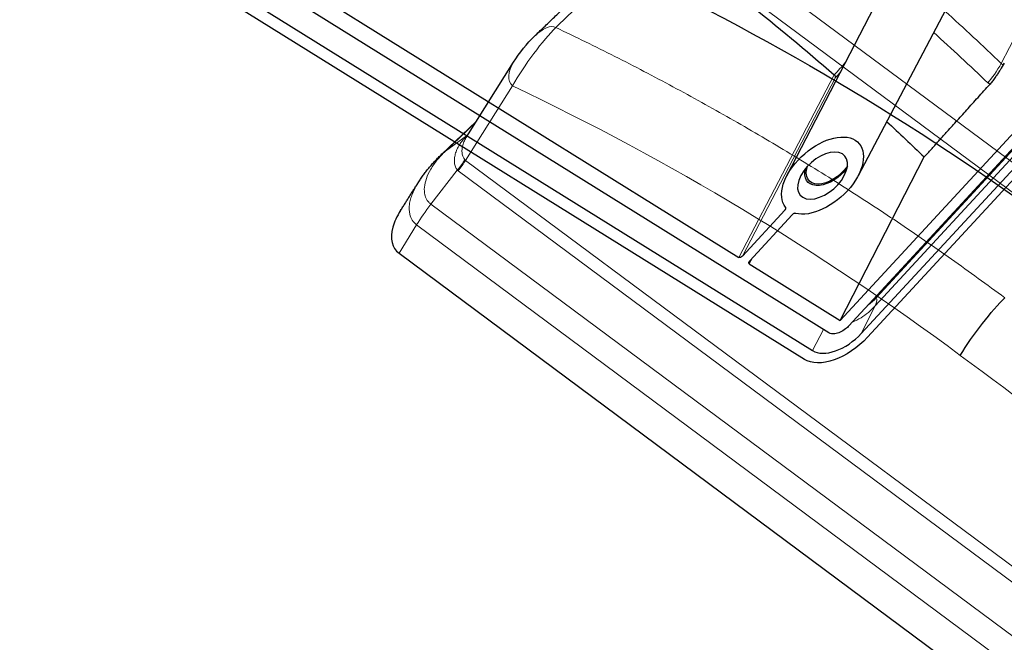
# Model space of a CAD drawing. Header units: millimetres. Extents: x -45 to 126, y 0 to 160.
# Tile 7 of 24: x 1 to 56, y 56 to 91. Entities that reach past the tile are written whole.
import ezdxf

# ---------------------------------------------------------------- set-up
doc = ezdxf.new("R2010")
doc.units = ezdxf.units.MM
doc.layers.add('TOP$10', color=7, linetype='CONTINUOUS', true_color=0xffffff)
doc.layers.add('TOP$13', color=7, linetype='CONTINUOUS', true_color=0xffffff)

msp = doc.modelspace()

# ---------------------------------------------------------------- linework, layer by layer
at = {"layer": 'TOP$10', "color": 18, "linetype": 'CONTINUOUS', "lineweight": 5}
for p, q in [((80.015, 65.276, -65.072), (37.179, 97.079, 71.976)), ((36.356, 96.019, 72.05), (79.192, 64.216, -64.998)), ((26.095, 82.777, 72.934), (28.716, 86.935, 73.897)), ((24.973, 83.296, 76.042), (26.639, 84.868, 75.015)), ((24.973, 83.296, 76.042), (26.155, 84.138, 74.895)), ((69.138, 50.82, -64.776), (26.095, 82.777, 72.934)), ((24.164, 80.334, 73.178), (25.636, 82.239, 73.058)), ((25.687, 82.191, 72.878), (68.73, 50.234, -64.832)), ((67.319, 48.294, -64.892), (24.164, 80.334, 73.178)), ((22.383, 77.594, 72.654), (23.363, 79.187, 73.072)), ((23.363, 79.187, 73.072), (66.518, 47.146, -64.997))]:
    msp.add_line(p, q, dxfattribs=at)
at = {"layer": 'TOP$10', "color": 18, "linetype": 'CONTINUOUS'}
for p, q in [((26.157, 84.104, 74.839), (28.769, 88.248, 75.797)), ((24.769, 83.126, 76.204), (26.676, 84.926, 75.028)), ((22.383, 77.594, 72.654), (65.538, 45.553, -65.416))]:
    msp.add_line(p, q, dxfattribs=at)
at = {"layer": 'TOP$10', "color": 18, "linetype": 'CONTINUOUS', "extrusion": (-0.748205, 0.555505, -0.362771)}
msp.add_arc((-88.622, 78.403), 3, 78.103, 114.8003, dxfattribs=at)
at = {"layer": 'TOP$10', "color": 18, "linetype": 'CONTINUOUS', "lineweight": 5, "extrusion": (-0.748205, 0.555505, -0.362771)}
for centre, major_axis, ratio, start_param, end_param in [((29.992, 88.109, 73.062), (1.722, 2.449, 0.199), 0.403465, 4.135942, 5.643594), ((29.992, 88.109, 73.062), (0.043, -1.599, -2.538), 0.731702, 3.141615, 4.070922), ((29.992, 88.109, 73.062), (-1.224, 0.138, 2.736), 0.541386, 5.134035, 6.283163), ((26.257, 84.77, 75.652), (-0.017, 0.53, 0.848), 0.795341, 3.280034, 3.368362), ((24.769, 82.033, 74.529), (0, -1.094, -1.675), 0.748205, 3.147326, 3.348477), ((25.618, 82.434, 73.392), (-0.618, -0.783, 0.075), 0.372069, 4.079235, 4.82936), ((25.67, 82.386, 73.213), (-0.596, -0.803), 0.362771, 4.108644, 4.859135), ((24.198, 79.944, 72.509), (1.192, 1.606), 0.362771, 4.126097, 4.859135)]:
    msp.add_ellipse(centre, major_axis=major_axis, ratio=ratio, start_param=start_param, end_param=end_param, dxfattribs=at)
at = {"layer": 'TOP$10', "color": 18, "linetype": 'CONTINUOUS', "extrusion": (-0.748205, 0.555505, -0.362771)}
for centre, major_axis, ratio, start_param, end_param in [((24.769, 82.033, 74.529), (0, -1.094, -1.675), 0.748205, 2.98253, 3.147327), ((54.971, 73.079, -1.472), (-1.788, -2.409, 0), 0.362786, 0.967071, 2.474662)]:
    msp.add_ellipse(centre, major_axis=major_axis, ratio=ratio, start_param=start_param, end_param=end_param, dxfattribs=at)
at = {"layer": 'TOP$10', "color": 18, "linetype": 'CONTINUOUS'}
for points in [[(29.937, 89.697, 75.607), (34.134, 93.728, 73.123)], [(22.471, 79.984, 76.132), (23.456, 81.536, 76.478)]]:
    msp.add_open_spline(points, degree=1, dxfattribs=at)
at = {"layer": 'TOP$10', "color": 18, "linetype": 'CONTINUOUS', "lineweight": 5, "extrusion": (0.748205, -0.555505, 0.362771)}
for points in [[(31.133, 90.189, 73.893), (32.324, 91.334, 73.191), (33.513, 92.476, 72.488), (34.699, 93.615, 71.785)], [(26.214, 84.195, 74.86), (26.194, 84.176, 74.872), (26.174, 84.157, 74.884), (26.155, 84.138, 74.895)], [(25.636, 82.239, 73.058), (25.651, 82.221, 72.998), (25.669, 82.205, 72.938), (25.687, 82.191, 72.878)]]:
    msp.add_open_spline(points, degree=3, dxfattribs=at)
at = {"layer": 'TOP$10', "color": 18, "linetype": 'CONTINUOUS', "extrusion": (-0.748205, 0.555505, -0.362771)}
msp.add_open_spline([(34.794, 93.558, 71.502), (43.601, 89.38, 46.94), (51.924, 84.381, 22.12), (59.762, 78.562, -2.958)], degree=3, dxfattribs=at)
at = {"layer": 'TOP$10', "color": 18, "linetype": 'CONTINUOUS', "lineweight": 5, "extrusion": (-0.748205, 0.555505, -0.362771)}
msp.add_open_spline([(56.18, 75.117, -0.845), (55.192, 75.84, 2.3), (53.216, 77.285, 8.589), (50.195, 79.357, 17.993), (47.132, 81.358, 27.373), (44.023, 83.28, 36.728), (40.87, 85.126, 46.059), (37.671, 86.893, 55.363), (34.43, 88.59, 64.645), (32.232, 89.656, 70.81), (31.133, 90.189, 73.893)], degree=3, knots=[0, 0, 0, 0, 0.125078, 0.250109, 0.375106, 0.500081, 0.625045, 0.750012, 0.874993, 1, 1, 1, 1], dxfattribs=at)
msp.add_open_spline([(28.716, 86.935, 73.897), (37.518, 82.743, 49.324), (45.853, 77.727, 24.452), (53.695, 71.905, -0.637)], degree=3, dxfattribs=at)
at = {"layer": 'TOP$10', "color": 18, "linetype": 'CONTINUOUS', "lineweight": 5, "extrusion": (0.748205, -0.555505, 0.362771)}
for points, knots in [([(26.155, 84.138, 74.895), (26.119, 84.101, 74.914), (26.042, 84.025, 74.955), (25.901, 83.861, 74.994), (25.746, 83.645, 74.985), (25.608, 83.386, 74.872), (25.515, 83.127, 74.668), (25.467, 82.87, 74.373), (25.467, 82.627, 74), (25.515, 82.448, 73.627), (25.576, 82.322, 73.307), (25.617, 82.266, 73.139), (25.636, 82.239, 73.058)], [0, 0, 0, 0, 0.059952, 0.12507, 0.250936, 0.376289, 0.499993, 0.623688, 0.749081, 0.874938, 0.94007, 1, 1, 1, 1]), ([(26.057, 82.813, 73.069), (26.02, 82.865, 73.224), (25.946, 82.968, 73.534), (25.903, 83.131, 73.874), (25.892, 83.275, 74.116), (25.898, 83.426, 74.336), (25.935, 83.626, 74.565), (26.007, 83.827, 74.723), (26.087, 83.987, 74.804), (26.134, 84.066, 74.83), (26.159, 84.106, 74.839)], [0, 0, 0, 0, 0.166662, 0.333319, 0.416735, 0.500174, 0.666837, 0.833482, 0.916907, 1, 1, 1, 1]), ([(24.164, 80.334, 73.178), (24.12, 80.37, 73.323), (24.034, 80.443, 73.611), (23.936, 80.578, 74.021), (23.867, 80.718, 74.377), (23.8, 80.94, 74.856), (23.778, 81.273, 75.409), (23.888, 81.759, 75.927), (24.137, 82.279, 76.212), (24.495, 82.807, 76.28), (24.814, 83.132, 76.122), (24.973, 83.296, 76.042)], [0, 0, 0, 0, 0.067034, 0.133915, 0.200698, 0.251783, 0.399303, 0.548852, 0.698686, 0.849081, 1, 1, 1, 1]), ([(23.45, 81.526, 76.476), (23.389, 81.431, 76.456), (23.269, 81.228, 76.391), (23.123, 80.919, 76.22), (23.018, 80.612, 75.967), (22.936, 80.213, 75.524), (22.953, 79.806, 74.865), (23.103, 79.426, 73.974), (23.276, 79.267, 73.374), (23.363, 79.187, 73.072)], [0, 0, 0, 0, 0.099153, 0.211466, 0.323567, 0.43033, 0.661566, 0.830048, 1, 1, 1, 1])]:
    msp.add_open_spline(points, degree=3, knots=knots, dxfattribs=at)
at = {"layer": 'TOP$10', "color": 18, "linetype": 'CONTINUOUS', "extrusion": (0.748205, -0.555505, 0.362771)}
for points, degree in [([(23.45, 81.527, 76.476), (24.015, 82.41, 76.663), (24.776, 83.133, 76.199)], 2), ([(26.095, 82.777, 72.934), (26.081, 82.787, 72.979), (26.068, 82.799, 73.024), (26.057, 82.813, 73.069)], 3)]:
    msp.add_open_spline(points, degree=degree, dxfattribs=at)
msp.add_open_spline([(22.469, 79.981, 76.131), (22.266, 79.663, 76.064), (21.807, 78.679, 75.503), (21.987, 77.887, 73.919), (22.383, 77.594, 72.654)], degree=3, knots=[0, 0, 0, 0, 0.323625, 1, 1, 1, 1], dxfattribs=at)
at = {"layer": 'TOP$10', "color": 18, "linetype": 'CONTINUOUS', "lineweight": 5}
msp.add_open_spline([(53.695, 71.905, -0.637), (60.16, 67.105, -21.322), (66.625, 62.305, -42.006), (73.09, 57.505, -62.691)], degree=3, dxfattribs=at)
at = {"layer": 'TOP$13', "color": 18, "linetype": 'CONTINUOUS', "lineweight": 5}
for p, q in [((49, 75.107, 5.341), (90.469, 120, 36.642)), ((90.529, 119.673, 37.25), (48.947, 74.658, 5.864)), ((55.979, 88.181, 2.696), (57.383, 90.893, 2.046)), ((46.659, 87.549, -17.903), (41.343, 77.369, -15.569)), ((41.535, 77.436, -15.222), (46.736, 87.395, -17.506)), ((41.921, 77.009, -13.719), (42.103, 77.347, -13.784)), ((48.169, 73.123, 6.271), (48.947, 74.658, 5.864)), ((45.45, 72.173, 1.36), (46.07, 73.342, 1.115))]:
    msp.add_line(p, q, dxfattribs=at)
at = {"layer": 'TOP$13', "color": 18, "linetype": 'CONTINUOUS'}
for p, q in [((89.064, 118.566, 35.456), (47.481, 73.551, 4.07)), ((48.169, 73.123, 6.271), (89.752, 118.139, 37.658)), ((90.096, 117.925, 38.758), (48.514, 72.91, 7.372)), ((46.362, 73.16, 2.049), (2.59, 100.368, -137.975)), ((44.994, 71.679, 1.016), (1.222, 98.887, -139.007)), ((1.678, 99.381, -138.663), (45.45, 72.173, 1.36)), ((9.162, 97.372, -118.512), (41.343, 77.369, -15.569)), ((54.606, 94.446, -9.459), (47.991, 81.916, -6.751)), ((47, 73.852, 2.528), (64.781, 93.101, 15.949)), ((44.015, 81.916, -15.926), (49.243, 91.995, -18.319)), ((47, 73.852, 2.528), (51.686, 82.97, 0.264)), ((41.535, 77.436, -15.222), (43.907, 80.004, -13.431)), ((44.32, 79.747, -12.11), (41.948, 77.179, -13.901)), ((41.921, 77.009, -13.719), (47, 73.852, 2.528))]:
    msp.add_line(p, q, dxfattribs=at)
at = {"layer": 'TOP$13', "color": 18, "linetype": 'CONTINUOUS', "lineweight": 5, "extrusion": (0.797028, -0.495411, -0.345419)}
for centre, major_axis, ratio, start_param, end_param in [((55.636, 87.826, 2.412), (0.548, 0.834, 0.068), 0.308676, 1.043275, 2.538049), ((93.466, 174.628, -34.791), (142.275, 276.311, -68.007), 0.007035, 4.362991, 4.363267), ((48.802, 74.73, 5.427), (0, 0.286, -0.41), 0.797028, 0.961927, 2.497817)]:
    msp.add_ellipse(centre, major_axis=major_axis, ratio=ratio, start_param=start_param, end_param=end_param, dxfattribs=at)
at = {"layer": 'TOP$13', "color": 18, "linetype": 'CONTINUOUS', "extrusion": (0.797028, -0.495411, -0.345419)}
for centre, major_axis, ratio, start_param, end_param in [((46.009, 81.927, -11.341), (-1.988, 0, -4.588), 0.495411, 5.320773, 11.205092), ((46.403, 82.681, -11.512), (1.13, 0, 2.607), 0.495411, 0.18629, 2.95531), ((46.403, 82.681, -11.512), (-1.206, 0, -2.782), 0.495411, 3.550543, 6.000298), ((46.403, 82.681, -11.512), (-1.206, 0, -2.782), 0.495411, 3.424487, 3.550543), ((41.453, 77.487, -15.486), (-0.119, 0, -0.275), 0.495787, 3.550779, 5.120966), ((42.031, 77.128, -13.637), (0.119, 0, 0.275), 0.495346, 1.98067, 3.550857)]:
    msp.add_ellipse(centre, major_axis=major_axis, ratio=ratio, start_param=start_param, end_param=end_param, dxfattribs=at)
msp.add_ellipse((46.009, 81.927, -11.341), major_axis=(-1.213, 0, -2.798), ratio=0.495411, dxfattribs=at)
at = {"layer": 'TOP$13', "color": 18, "linetype": 'CONTINUOUS', "extrusion": (-0.797028, 0.495411, 0.345419)}
for points, degree in [([(41.845, 91.546, -34.743), (43.473, 90.255, -29.137), (45.078, 88.923, -23.523), (46.659, 87.549, -17.903)], 3), ([(51.686, 82.969, 0.264), (53.106, 84.545, 1.281), (55.354, 87.029, 2.907)], 2), ([(49.586, 84.937, -7.405), (50.291, 84.29, -4.85), (50.991, 83.634, -2.293), (51.687, 82.97, 0.264)], 3)]:
    msp.add_open_spline(points, degree=degree, dxfattribs=at)
at = {"layer": 'TOP$13', "color": 18, "linetype": 'CONTINUOUS', "lineweight": 5, "extrusion": (-0.797028, 0.495411, 0.345419)}
for points in [[(52.839, 91.099, -8.736), (53.896, 90.145, -4.927), (54.943, 89.173, -1.117), (55.979, 88.181, 2.696)], [(55.229, 87.097, 2.52), (54.233, 88.051, -1.148), (53.226, 88.987, -4.814), (52.209, 89.906, -8.477)], [(47.297, 88.244, -17.428), (47.087, 88.011, -17.58), (46.876, 87.778, -17.731), (46.666, 87.545, -17.882)], [(46.736, 87.395, -17.506), (46.83, 87.5, -17.438), (46.925, 87.605, -17.369), (47.02, 87.71, -17.301)]]:
    msp.add_open_spline(points, degree=3, dxfattribs=at)
at = {"layer": 'TOP$13', "color": 18, "linetype": 'CONTINUOUS', "extrusion": (0.797028, -0.495411, -0.345419)}
for points, knots in [([(56.149, 88.205, 3.053), (56.071, 88.074, 3.059), (55.953, 87.878, 3.069), (55.792, 87.622, 3.064), (55.654, 87.418, 3.039), (55.498, 87.198, 2.995), (55.404, 87.087, 2.937), (55.354, 87.029, 2.907)], [0, 0, 0, 0, 0.286429, 0.428947, 0.572175, 0.774156, 1, 1, 1, 1]), ([(43.907, 80.004, -13.431), (43.912, 80.009, -13.428), (43.917, 80.015, -13.425), (43.931, 80.032, -13.418), (43.939, 80.045, -13.418), (43.952, 80.071, -13.424), (43.957, 80.086, -13.433), (43.962, 80.113, -13.461), (43.962, 80.126, -13.479), (43.958, 80.146, -13.519), (43.954, 80.154, -13.54), (43.948, 80.161, -13.562)], [0, 0, 0, 0, 0.100915, 0.100915, 0.305794, 0.305794, 0.552277, 0.552277, 0.798768, 0.798768, 1, 1, 1, 1]), ([(45.45, 72.173, 1.36), (45.757, 71.982, 2.342), (46.702, 71.966, 4.546), (47.763, 72.684, 5.965), (48.169, 73.123, 6.271)], [0, 0, 0, 0, 0.5, 1, 1, 1, 1]), ([(47.481, 73.551, 4.07), (47.429, 73.495, 4.03), (47.169, 73.259, 3.767), (46.744, 73.057, 3.078), (46.441, 73.111, 2.3), (46.362, 73.16, 2.049)], [0, 0, 0, 0, 0.166667, 0.666667, 1, 1, 1, 1]), ([(48.514, 72.91, 7.372), (47.982, 72.334, 6.971), (46.615, 71.417, 5.133), (45.396, 71.43, 2.3), (44.994, 71.679, 1.016)], [0, 0, 0, 0, 0.5, 1, 1, 1, 1])]:
    msp.add_open_spline(points, degree=3, knots=knots, dxfattribs=at)
at = {"layer": 'TOP$13', "color": 18, "linetype": 'CONTINUOUS', "lineweight": 5, "extrusion": (0.797028, -0.495411, -0.345419)}
for points, knots in [([(55.979, 88.181, 2.696), (55.982, 88.164, 2.727), (55.988, 88.15, 2.76), (56.01, 88.121, 2.853), (56.056, 88.112, 2.973), (56.119, 88.167, 3.039), (56.149, 88.205, 3.053)], [0, 0, 0, 0, 0.206449, 0.206449, 0.603165, 1, 1, 1, 1]), ([(48.947, 74.658, 5.864), (48.713, 74.405, 5.688), (48.44, 74.181, 5.378), (47.998, 73.906, 4.754), (47.837, 73.822, 4.502), (47.676, 73.755, 4.227)], [0, 0, 0, 0, 0.644886, 0.644886, 1, 1, 1, 1])]:
    msp.add_open_spline(points, degree=3, knots=knots, dxfattribs=at)
at = {"layer": 'TOP$13', "color": 18, "linetype": 'CONTINUOUS', "extrusion": (0.797028, -0.495411, -0.345419)}
for points in [[(46.666, 87.545, -17.882), (46.663, 87.546, -17.889), (46.661, 87.548, -17.896), (46.659, 87.549, -17.903)], [(55.354, 87.029, 2.907), (55.306, 87.041, 2.776), (55.263, 87.064, 2.645), (55.229, 87.097, 2.52)]]:
    msp.add_open_spline(points, degree=3, dxfattribs=at)
at = {"layer": 'TOP$13', "color": 18, "linetype": 'CONTINUOUS', "extrusion": (-0.797028, 0.495411, 0.345419)}
for points, knots in [([(46.736, 87.395, -17.506), (46.736, 87.395, -17.506), (46.736, 87.395, -17.506), (46.736, 87.402, -17.515), (46.736, 87.409, -17.525), (46.734, 87.432, -17.562), (46.731, 87.448, -17.593), (46.72, 87.477, -17.659), (46.714, 87.49, -17.691), (46.701, 87.51, -17.751), (46.695, 87.518, -17.777), (46.681, 87.533, -17.829), (46.674, 87.54, -17.857), (46.666, 87.545, -17.882)], [0, 0, 0, 0, 0.006464, 0.006464, 0.149716, 0.149716, 0.455795, 0.455795, 0.684371, 0.684371, 0.841425, 0.841425, 1, 1, 1, 1]), ([(44.494, 79.822, -11.818), (44.489, 79.823, -11.83), (44.484, 79.824, -11.843), (44.468, 79.825, -11.882), (44.456, 79.825, -11.908), (44.429, 79.819, -11.962), (44.414, 79.813, -11.99), (44.383, 79.798, -12.039), (44.368, 79.789, -12.061), (44.342, 79.768, -12.092), (44.33, 79.758, -12.103), (44.32, 79.747, -12.11)], [0, 0, 0, 0, 0.100667, 0.100667, 0.305025, 0.305025, 0.551571, 0.551571, 0.798081, 0.798081, 1, 1, 1, 1])]:
    msp.add_open_spline(points, degree=3, knots=knots, dxfattribs=at)
at = {"layer": 'TOP$13', "color": 18, "linetype": 'CONTINUOUS', "lineweight": 5, "extrusion": (0.797028, -0.495411, -0.345419)}
msp.add_open_spline([(48.57, 74.717, 4.91), (48.723, 74.834, 5.096), (48.869, 74.966, 5.243), (49, 75.107, 5.341)], degree=3, dxfattribs=at)

doc.saveas('drawing.dxf')
